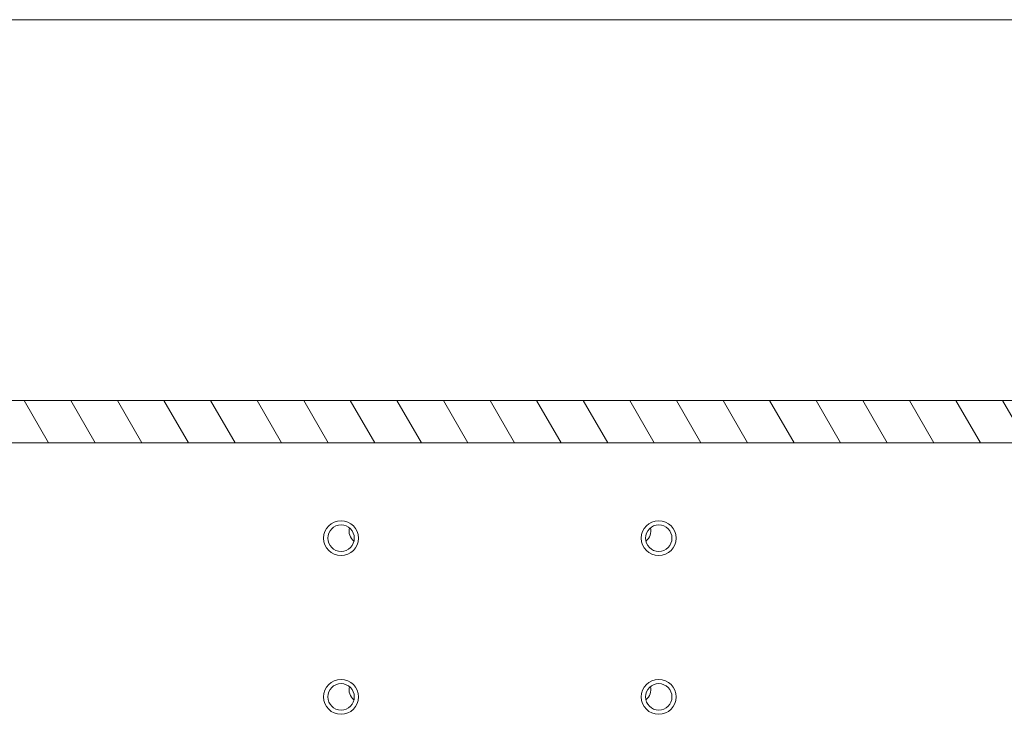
# Model space of a CAD drawing. Header units: millimetres. Extents: x 41 to 1655, y -379 to 1151.
# Tile 35 of 56: x 780 to 873, y 280 to 345. Entities that reach past the tile are written whole.
import ezdxf

# ---------------------------------------------------------------- set-up
doc = ezdxf.new("R2010")
doc.units = ezdxf.units.MM
doc.header["$LTSCALE"] = 4
doc.layers.add('가시적 모서리(ISO)', color=7, linetype='Continuous', lineweight=18)
doc.layers.add('해치', color=7, linetype='Continuous', lineweight=9, true_color=0xff8040)

msp = doc.modelspace()

# ---------------------------------------------------------------- hatches: boundary and pattern name
at = {"layer": '해치'}
h = msp.add_hatch(dxfattribs=at)
h.set_pattern_fill('ANSI31', color=256, scale=30.48, angle=75.00018, style=0)
h.set_pattern_definition([(120.00018, (0, 0), (-3.299551, -1.90501), [])])
h.paths.add_polyline_path([(739.359, 309.412), (739.359, 345.412), (731.359, 345.412), (731.359, 342.412), (735.359, 342.412), (735.359, 307.862), (735.359, 305.412), (737.059, 305.412), (737.359, 305.412), (741.359, 305.412), (909.359, 305.412), (913.359, 305.412), (915.359, 305.412), (915.359, 342.412), (919.359, 342.412), (919.359, 345.412), (911.359, 345.412), (911.359, 309.412)])

# ---------------------------------------------------------------- linework, layer by layer
at = {"layer": '가시적 모서리(ISO)'}
for p, q in [((751.359, 345.412), (899.359, 345.412)), ((911.359, 309.412), (739.359, 309.412)), ((735.359, 305.412), (915.359, 305.412))]:
    msp.add_line(p, q, dxfattribs=at)
for centre, radius in [((810.359, 296.412), 1.65), ((810.359, 296.412), 1.25), ((840.359, 296.412), 1.65), ((840.359, 296.412), 1.25), ((810.359, 281.412), 1.65), ((810.359, 281.412), 1.25), ((840.359, 281.412), 1.65), ((840.359, 281.412), 1.25)]:
    msp.add_circle(centre, radius, dxfattribs=at)
for centre, start, end in [((812.359, 297.111), 167.17938, 231.32292), ((838.359, 297.111), 308.67709, 12.82061), ((812.359, 282.111), 167.17938, 231.32292), ((838.359, 282.111), 308.67709, 12.82061)]:
    msp.add_arc(centre, 1.25, start, end, dxfattribs=at)

doc.saveas('drawing.dxf')
